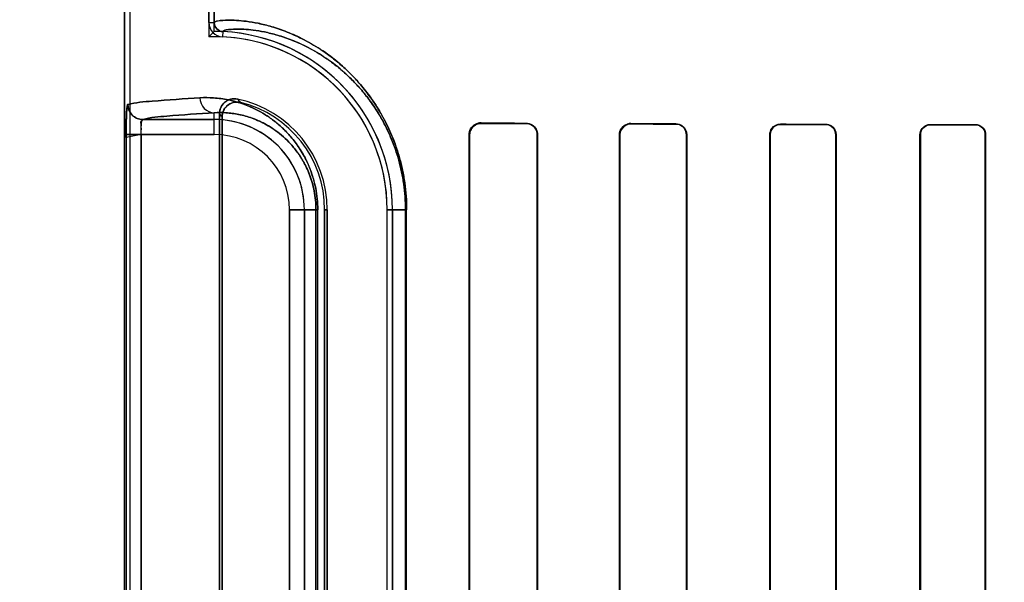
# Model space of a CAD drawing. Header units: millimetres. Extents: x 0 to 297, y 0 to 210.
# Tile 123 of 256: x 55.989 to 56.219, y 157.403 to 157.535. Entities that reach past the tile are written whole.
import ezdxf

# ---------------------------------------------------------------- set-up
doc = ezdxf.new("R2010")
doc.units = ezdxf.units.MM
doc.header["$LTSCALE"] = 16.335
doc.layers.get('0').update_dxf_attribs({"linetype": 'CONTINUOUS'})
for name, color, linetype in [('AXES_REF', 7, 'CONTINUOUS'), ('INTFCLR_1', 7, 'CONTINUOUS'), ('INTFCLR_72935', 7, 'CONTINUOUS')]:
    doc.layers.add(name, color=color, linetype=linetype)

msp = doc.modelspace()

# ---------------------------------------------------------------- linework, layer by layer
at = {"color": 7, "linetype": 'Continuous'}
for radius in [6.787079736, 6.7865, 6.743039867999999]:
    msp.add_circle((57.4637311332, 154.7114782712), radius, dxfattribs=at)
for radius, start, end in [(6.72, 278.2771290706, 261.7228709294), (6.874, 143.2753922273, 36.7246077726)]:
    msp.add_arc((57.4637311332, 154.7114782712), radius, start, end, dxfattribs=at)
at = {"layer": 'AXES_REF', "color": 9, "linetype": 'Continuous'}
for radius in [6.191158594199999, 4.150003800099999]:
    msp.add_circle((57.4637311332, 154.7114782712), radius, dxfattribs=at)
at = {"layer": 'AXES_REF', "color": 7, "linetype": 'Continuous'}
msp.add_arc((57.4637311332, 154.7114782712), 6.874, 143.2753924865, 270, dxfattribs=at)
at = {"layer": 'INTFCLR_1', "color": 6, "linetype": 'Continuous'}
for p, q in [((56.013449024, 159.0304683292), (56.013449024, 157.1614683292)), ((56.0146833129, 159.0304801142), (56.0146833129, 157.1614683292)), ((56.0332147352, 157.534154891), (56.0332147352, 158.3777818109)), ((56.034449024, 158.3777818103), (56.034449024, 157.5341548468)), ((56.0356833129, 157.5128924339), (56.0356833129, 157.3000442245)), ((56.0362957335, 157.300812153), (56.0362957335, 157.5121245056)), ((56.0939829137, 157.3049683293), (56.0939829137, 157.5079683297)), ((56.0941098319, 157.3049683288), (56.0941098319, 157.5079683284)), ((56.1098943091, 157.5079683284), (56.1098943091, 157.3049683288)), ((56.1100090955, 157.5079683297), (56.1100090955, 157.3049683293)), ((56.1291417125, 157.3049683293), (56.1291417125, 157.5079683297)), ((56.1292477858, 157.3049683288), (56.1292477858, 157.5079683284)), ((56.14477277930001, 157.5079683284), (56.14477277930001, 157.3049683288)), ((56.1448722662, 157.5079683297), (56.1448722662, 157.3049683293)), ((56.1642599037, 157.3049683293), (56.1642599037, 157.5079683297)), ((56.1643542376, 157.3049683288), (56.1643542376, 157.5079683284)), ((56.1796775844, 157.5079683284), (56.1796775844, 157.3049683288)), ((56.1797677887, 157.5079683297), (56.1797677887, 157.3049683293)), ((56.1993511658, 157.3049683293), (56.1993511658, 157.5079683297)), ((56.1994380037, 157.3049683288), (56.1994380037, 157.5079683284)), ((56.21460239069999, 157.5079683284), (56.21460239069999, 157.3049683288)), ((56.2146864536, 157.5079683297), (56.2146864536, 157.3049683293)), ((56.060238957, 157.4904683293), (56.060238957, 157.3224683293)), ((56.0608513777, 157.3224683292), (56.0608513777, 157.4904683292)), ((56.07485137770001, 157.3224683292), (56.07485137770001, 157.4904683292)), ((56.0760856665, 157.4904683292), (56.0760856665, 157.3224683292))]:
    msp.add_line(p, q, dxfattribs=at)
at = {"layer": 'INTFCLR_1', "color": 9, "linetype": 'Continuous'}
for p, q in [((56.0332147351, 157.5341546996), (56.034449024, 157.5341546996)), ((56.0364482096, 157.5320569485), (56.0363889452, 157.5308240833)), ((56.01772647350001, 157.5115283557), (56.034449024, 157.5115283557)), ((56.034449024, 157.5080288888), (56.034449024, 157.513099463)), ((56.0967854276, 157.5107561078), (56.0967854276, 157.510631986)), ((56.1072854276, 157.5105876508), (56.1072854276, 157.5107045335)), ((56.1317854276, 157.5106019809), (56.1317854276, 157.5104973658)), ((56.1422854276, 157.5104633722), (56.1422854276, 157.5105640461)), ((56.1667854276, 157.5104864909), (56.1667854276, 157.5103930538)), ((56.1772854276, 157.5103663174), (56.1772854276, 157.5104572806)), ((56.2017854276, 157.5103970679), (56.2017854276, 157.5103108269)), ((56.2122854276, 157.5102897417), (56.2122854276, 157.5103743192)), ((56.0138531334, 157.5080288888), (56.0138531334, 157.3049077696)), ((56.034449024, 157.5080288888), (56.0138531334, 157.5080288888)), ((56.01734947, 157.3049077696), (56.01734947, 157.5080288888)), ((56.0941098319, 157.5079683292), (56.0939829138, 157.5079683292)), ((56.1100090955, 157.5079683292), (56.1098943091, 157.5079683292)), ((56.1292477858, 157.5079683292), (56.1291417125, 157.5079683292)), ((56.1448722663, 157.5079683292), (56.1447727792, 157.5079683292)), ((56.1643542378, 157.5079683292), (56.1642599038, 157.5079683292)), ((56.1797677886, 157.5079683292), (56.1796775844, 157.5079683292)), ((56.1994380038, 157.5079683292), (56.19935116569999, 157.5079683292)), ((56.2146864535, 157.5079683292), (56.2146023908, 157.5079683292)), ((56.0520095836, 157.3224683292), (56.0520095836, 157.4904683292)), ((56.0586272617, 157.4904683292), (56.0520095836, 157.4904683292)), ((56.0555090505, 157.4904683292), (56.0555090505, 157.3224683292)), ((56.0582182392, 157.4904683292), (56.0582182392, 157.3224683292)), ((56.0586272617, 157.3224683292), (56.0586272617, 157.4904683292)), ((56.0608513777, 157.4904683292), (56.060238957, 157.4904683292)), ((56.07485137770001, 157.4904683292), (56.0793899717, 157.4904683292)), ((56.0791317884, 157.4904683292), (56.0791317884, 157.3224683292)), ((56.0793899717, 157.3224683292), (56.0793899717, 157.4904683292))]:
    msp.add_line(p, q, dxfattribs=at)
at = {"layer": 'INTFCLR_1', "color": 7, "linetype": 'Continuous'}
msp.add_lwpolyline([(56.0959325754, 157.5104957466), (56.096020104, 157.5105232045), (56.0961096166, 157.5105479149), (56.0962010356, 157.5105697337), (56.0962942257, 157.5105885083), (56.0963891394, 157.5106041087), (56.0964858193, 157.510616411), (56.0965842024, 157.5106252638), (56.09668411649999, 157.5106305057), (56.0967854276, 157.510631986)], dxfattribs=at)
at = {"layer": 'INTFCLR_1', "color": 6, "linetype": 'Continuous'}
for centre, radius, start, end in [((56.0365492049, 157.5341546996), 0.0033344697, 179.9999841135, 267.2452071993), ((56.0365492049, 157.5341546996), 0.0021001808, 180, 267.2444331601), ((56.034449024, 157.4904683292), 0.0416366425, 2.350000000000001e-08, 87.2478819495), ((56.034449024, 157.4904683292), 0.0404023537, 1.4556e-06, 87.24788270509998), ((56.034449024, 157.4904683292), 0.0264023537, 2.2274e-06, 78.1110819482), ((56.034449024, 157.4904683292), 0.025789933, 1.41e-07, 76.16476393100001)]:
    msp.add_arc(centre, radius, start, end, dxfattribs=at)
at = {"layer": 'INTFCLR_1', "color": 9, "linetype": 'Continuous'}
for centre, radius, start, end in [((55.990557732, 157.4703674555), 0.0674069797, 42.0440516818, 42.9598197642), ((56.034449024, 157.4904683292), 0.0210600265, 4.099999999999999e-09, 90.00000000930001), ((55.9907796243, 157.4764537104), 0.0578283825, 38.0856590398, 39.0588528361), ((56.034449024, 157.4904683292), 0.0175605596, 2.598e-07, 89.99999993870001)]:
    msp.add_arc(centre, radius, start, end, dxfattribs=at)
at = {"layer": 'INTFCLR_1', "color": 6, "linetype": 'Continuous'}
for major_axis, ratio, start_param, end_param in [((0.3650864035, 0), 0.0034906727, -2.5485709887, -2.4989177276), ((0.3860864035, 0), 0.0034906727, -2.4721230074, -2.4294368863), ((0.3650864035, 0), 0.0034906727, -2.3940887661, -2.3526946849), ((0.3860864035, 0), 0.0034906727, -2.3371288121, -2.3000343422), ((0.3650864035, 0), 0.0034906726, -2.2620717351, -2.2252929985), ((0.3860864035, 0), 0.0034906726, -2.217857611, -2.1841931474), ((0.3650864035, 0), 0.0034906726, -2.1431981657, -2.1093469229), ((0.3860864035, 0), 0.0034906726, -2.108530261, -2.0771538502)]:
    msp.add_ellipse((56.3995354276, 157.5114683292), major_axis=major_axis, ratio=ratio, start_param=start_param, end_param=end_param, dxfattribs=at)
at = {"layer": 'INTFCLR_1', "color": 9, "linetype": 'Continuous'}
for points, knots in [([(56.0344490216, 157.534154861), (56.0344490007, 157.5342518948), (56.03479180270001, 157.5344452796), (56.0358243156, 157.5346490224), (56.03756231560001, 157.5347622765), (56.0397739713, 157.5346932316), (56.0421068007, 157.5344665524), (56.0448650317, 157.5339995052), (56.04742300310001, 157.5333590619), (56.0496736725, 157.5326436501), (56.0522307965, 157.5317002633), (56.0556834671, 157.5301237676), (56.05918947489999, 157.5280359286), (56.0617136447, 157.5262087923), (56.0632427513, 157.5249837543), (56.0648559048, 157.5235970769), (56.0668984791, 157.5216356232), (56.0693135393, 157.5189252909), (56.0712559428, 157.5163336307), (56.07277123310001, 157.5139955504), (56.0743200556, 157.5113276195), (56.0757271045, 157.5083902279), (56.0767785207, 157.505624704), (56.07734539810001, 157.5039062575), (56.07788432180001, 157.5020846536), (56.0783457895, 157.5001960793), (56.07872188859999, 157.4982460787), (56.0792072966, 157.4951745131), (56.0793899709, 157.4925624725), (56.0793899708, 157.4904683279)], [0, 0, 0, 0, 0.0041250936, 0.0132564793, 0.0482716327, 0.075090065, 0.1080986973, 0.1475742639, 0.1940030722, 0.2200359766, 0.2479478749, 0.3098346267, 0.3811008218, 0.4210070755, 0.4422222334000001, 0.46437903, 0.5114245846, 0.562487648, 0.6185464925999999, 0.6489140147, 0.6808923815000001, 0.7496495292, 0.7870559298, 0.8066095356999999, 0.8265636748, 0.8678037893, 0.8891910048, 0.9109738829, 1, 1, 1, 1]), ([(56.0364482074, 157.5320569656), (56.0364478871, 157.5321514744), (56.0367656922, 157.532347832), (56.037754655, 157.5325550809), (56.0393971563, 157.532676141), (56.0414973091, 157.5326215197), (56.0437097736, 157.5324151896), (56.0463273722, 157.5319793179), (56.04875513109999, 157.5313759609), (56.05089166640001, 157.5306994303), (56.0533200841, 157.5298054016), (56.05659991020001, 157.5283079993), (56.0599301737, 157.5263217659), (56.062327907, 157.5245821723), (56.0637808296, 157.5234151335), (56.0653140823, 157.5220934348), (56.0672556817, 157.5202231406), (56.06955135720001, 157.5176379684), (56.0713976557, 157.5151654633), (56.0728381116, 157.5129343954), (56.0743109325, 157.5103874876), (56.0756487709, 157.5075831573), (56.07680705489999, 157.5045239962), (56.077596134, 157.5019892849), (56.0781387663, 157.4997590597), (56.078496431, 157.497896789), (56.0789580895, 157.4949630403), (56.07913178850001, 157.4924684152), (56.0791317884, 157.4904683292)], [0, 0, 0, 0, 0.004220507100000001, 0.0133546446, 0.0482658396, 0.0749773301, 0.1078559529, 0.147184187, 0.193454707, 0.2194070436, 0.2472394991, 0.3089771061, 0.3801211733, 0.4199834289, 0.4411824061, 0.463327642, 0.5103666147, 0.5614497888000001, 0.6175621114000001, 0.6479715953, 0.6800034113, 0.7489049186, 0.7864046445, 0.8260157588, 0.8673774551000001, 0.8888305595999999, 0.9106821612, 1, 1, 1, 1]), ([(56.0142335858, 157.5150278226), (56.0160887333, 157.5155303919), (56.0217701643, 157.5159581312), (56.027384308, 157.5163932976), (56.03110911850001, 157.51659893)], [0, 0, 0, 0, 0.3400295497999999, 1, 1, 1, 1]), ([(56.03110911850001, 157.51659893), (56.0321690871, 157.5166574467), (56.0343889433, 157.5166417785), (56.0378460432, 157.5161693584), (56.0415530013, 157.5151219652), (56.0447292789, 157.5136652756), (56.0473332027, 157.5120446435), (56.0490046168, 157.5107722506), (56.0503390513, 157.5095889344), (56.0517280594, 157.508218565), (56.05344337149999, 157.5062091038), (56.0549859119, 157.5038693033), (56.05612450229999, 157.5016888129), (56.056934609, 157.4998028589), (56.05763644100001, 157.4977166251), (56.0581867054, 157.4954446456), (56.0585444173, 157.493006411), (56.0586272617, 157.49132689), (56.0586272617, 157.490468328)], [0, 0, 0, 0, 0.0750536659, 0.1564805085, 0.2459796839, 0.3464559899, 0.4023291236, 0.4625807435, 0.4947026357, 0.5283756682, 0.6004715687, 0.6810517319, 0.7259046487, 0.7742538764, 0.8260146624, 0.8813433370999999, 0.9392998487, 1, 1, 1, 1]), ([(56.03110911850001, 157.51659893), (56.0311135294, 157.5157132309), (56.0317935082, 157.5138956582), (56.0335918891, 157.5131041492), (56.034449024, 157.513099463)], [0, 0, 0, 0, 0.5081941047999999, 1, 1, 1, 1]), ([(56.034449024, 157.513099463), (56.03075792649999, 157.5128938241), (56.0251948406, 157.5124587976), (56.0195639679, 157.5120307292), (56.01772647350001, 157.5115283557)], [0, 0, 0, 0, 0.659940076, 1, 1, 1, 1]), ([(56.034449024, 157.513099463), (56.0353589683, 157.5131577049), (56.0372670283, 157.5131601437), (56.04024321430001, 157.5127717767), (56.0434400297, 157.5118826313), (56.04618264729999, 157.5106320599), (56.04843268, 157.5092342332), (56.0502072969, 157.5078837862), (56.0519814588, 157.5062199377), (56.0537238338, 157.5041740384), (56.0550602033, 157.502140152), (56.0560471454, 157.5002436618), (56.0567497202, 157.4986019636), (56.0573585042, 157.496784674), (56.0578360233, 157.4948049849), (56.0581463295, 157.4926804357), (56.0582182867, 157.4912166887), (56.0582182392, 157.4904683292)], [0, 0, 0, 0, 0.0744477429, 0.1553151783, 0.2443339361, 0.3444117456, 0.4002041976, 0.4603600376, 0.5261873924, 0.5984175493, 0.6792891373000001, 0.724268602, 0.7728488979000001, 0.8249350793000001, 0.8805719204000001, 0.9388974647, 1, 1, 1, 1])]:
    msp.add_open_spline(points, degree=3, knots=knots, dxfattribs=at)
at = {"layer": 'INTFCLR_1', "color": 6, "linetype": 'Continuous'}
for points, knots in [([(56.03988830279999, 157.5163043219), (56.0393400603, 157.5164197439), (56.0381679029, 157.516378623), (56.0363375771, 157.5153462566), (56.0356833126, 157.5138038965), (56.0356833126, 157.5128924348)], [0, 0, 0, 0, 0.2757365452, 0.5514172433, 1, 1, 1, 1]), ([(56.0362957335, 157.5121245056), (56.0362957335, 157.5126960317), (56.0365877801, 157.5138537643), (56.0380219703, 157.5154450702), (56.039712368, 157.5157326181), (56.0406161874, 157.5155100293)], [0, 0, 0, 0, 0.2761842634, 0.5501881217, 1, 1, 1, 1]), ([(56.0939829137, 157.5079683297), (56.0939829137, 157.5084500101), (56.0943342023, 157.5098884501), (56.0958525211, 157.5107609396), (56.0967854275, 157.5107561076)], [0, 0, 0, 0, 0.3405065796, 1, 1, 1, 1]), ([(56.1072854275, 157.5107045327), (56.1077899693, 157.5107021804), (56.1091992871, 157.5103214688), (56.1100090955, 157.508847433), (56.1100090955, 157.5079683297)], [0, 0, 0, 0, 0.3646493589, 1, 1, 1, 1]), ([(56.1072854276, 157.5105876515), (56.1077499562, 157.5105857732), (56.10909559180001, 157.5102400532), (56.1098943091, 157.5088270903), (56.1098943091, 157.5079683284)], [0, 0, 0, 0, 0.3510423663, 1, 1, 1, 1]), ([(56.1291417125, 157.5079683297), (56.1291417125, 157.5084722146), (56.1295213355, 157.5098413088), (56.1309494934, 157.5106051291), (56.1317854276, 157.5106019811)], [0, 0, 0, 0, 0.3760825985, 1, 1, 1, 1]), ([(56.1292477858, 157.5079683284), (56.1292477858, 157.5084740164), (56.1296340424, 157.5097935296), (56.13100309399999, 157.5104999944), (56.1317854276, 157.5104973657)], [0, 0, 0, 0, 0.3926070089, 1, 1, 1, 1]), ([(56.1422854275, 157.5105640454), (56.1428049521, 157.5105622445), (56.144151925, 157.5101607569), (56.1448722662, 157.5087654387), (56.1448722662, 157.5079683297)], [0, 0, 0, 0, 0.3945869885, 1, 1, 1, 1]), ([(56.1422854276, 157.5104633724), (56.1428040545, 157.5104617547), (56.1441036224, 157.510056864), (56.14477277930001, 157.5087168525), (56.14477277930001, 157.5079683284)], [0, 0, 0, 0, 0.4092869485, 1, 1, 1, 1]), ([(56.1642599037, 157.5079683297), (56.1642599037, 157.5084883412), (56.1646628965, 157.5098046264), (56.1660223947, 157.5104886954), (56.1667854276, 157.5104864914)], [0, 0, 0, 0, 0.4052939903, 1, 1, 1, 1]), ([(56.1643542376, 157.5079683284), (56.1643542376, 157.5084769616), (56.1647504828, 157.5097459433), (56.1660583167, 157.5103949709), (56.1667854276, 157.5103930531)], [0, 0, 0, 0, 0.4115998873, 1, 1, 1, 1]), ([(56.17728542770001, 157.5104572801), (56.1777567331, 157.5104560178), (56.17904346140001, 157.5100993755), (56.1797677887, 157.5087580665), (56.1797677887, 157.5079683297)], [0, 0, 0, 0, 0.3737436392, 1, 1, 1, 1]), ([(56.17728542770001, 157.5103663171), (56.1777338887, 157.510365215), (56.1789725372, 157.5100273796), (56.1796775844, 157.5087344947), (56.1796775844, 157.5079683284)], [0, 0, 0, 0, 0.3692176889, 1, 1, 1, 1]), ([(56.1993511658, 157.5079683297), (56.1993511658, 157.5084875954), (56.1997582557, 157.5097605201), (56.2010666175, 157.5103986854), (56.2017854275, 157.5103970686)], [0, 0, 0, 0, 0.4194128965, 1, 1, 1, 1]), ([(56.1994380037, 157.5079683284), (56.1994380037, 157.5084732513), (56.1998349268, 157.5097017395), (56.2010961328, 157.5103122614), (56.2017854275, 157.5103108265)], [0, 0, 0, 0, 0.4228059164, 1, 1, 1, 1]), ([(56.2122854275, 157.5103743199), (56.21286565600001, 157.5103731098), (56.21413590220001, 157.5098964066), (56.2146864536, 157.5086139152), (56.2146864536, 157.5079683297)], [0, 0, 0, 0, 0.4733419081, 1, 1, 1, 1]), ([(56.2122854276, 157.5102897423), (56.2127590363, 157.5102888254), (56.2139673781, 157.5099223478), (56.21460239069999, 157.5086738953), (56.21460239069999, 157.5079683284)], [0, 0, 0, 0, 0.4016443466, 1, 1, 1, 1])]:
    msp.add_open_spline(points, degree=3, knots=knots, dxfattribs=at)
at = {"layer": 'INTFCLR_1', "color": 7, "linetype": 'Continuous'}
for points, knots in [([(56.014276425, 157.5150721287), (56.0141385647, 157.5152363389), (56.0140154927, 157.5137762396), (56.0139327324, 157.5129096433), (56.0138651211, 157.5104672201), (56.0138531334, 157.5089137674), (56.0138531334, 157.5080288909)], [0, 0, 0, 0, 0.090819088, 0.3065073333, 0.6251820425, 1, 1, 1, 1]), ([(56.0138531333, 157.5080288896), (56.0138531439, 157.5086759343), (56.01385944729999, 157.5099203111), (56.01390055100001, 157.5116642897), (56.0139490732, 157.5133586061), (56.0140892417, 157.5144450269), (56.0142335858, 157.5150278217)], [0, 0, 0, 0, 0.2764959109, 0.5316625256, 0.7456761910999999, 1, 1, 1, 1]), ([(56.01772647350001, 157.5115283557), (56.0168353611, 157.5115293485), (56.0149793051, 157.5122786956), (56.0142345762, 157.5141355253), (56.0142335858, 157.5150278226)], [0, 0, 0, 0, 0.4996677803, 1, 1, 1, 1]), ([(56.014276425, 157.5150721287), (56.0142732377, 157.5144013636), (56.0146189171, 157.5132193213), (56.0159254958, 157.5118992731), (56.0171027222, 157.5115473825), (56.0177688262, 157.511550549)], [0, 0, 0, 0, 0.3692997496, 0.633266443, 1, 1, 1, 1]), ([(56.01734947, 157.5080288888), (56.0173494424, 157.5086146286), (56.01754206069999, 157.5095531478), (56.0171404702, 157.511448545), (56.01772647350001, 157.5115283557)], [0, 0, 0, 0, 0.4975901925, 1, 1, 1, 1]), ([(56.01734947, 157.5080288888), (56.0173494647, 157.5082540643), (56.0173539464, 157.5091343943), (56.0174332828, 157.5103658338), (56.0175142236, 157.5111211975), (56.01768167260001, 157.5116022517), (56.0177688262, 157.511550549)], [0, 0, 0, 0, 0.1877948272, 0.7473227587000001, 0.9154867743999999, 1, 1, 1, 1]), ([(56.0941098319, 157.5079683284), (56.0941096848, 157.5084315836), (56.0944482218, 157.509811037), (56.0958974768, 157.5106170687), (56.0967854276, 157.5106319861)], [0, 0, 0, 0, 0.3428139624, 1, 1, 1, 1]), ([(56.0941098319, 157.5079683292), (56.0941098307, 157.5084502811), (56.09441264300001, 157.5095609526), (56.0953548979, 157.5103035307), (56.0959325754, 157.5104957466)], [0, 0, 0, 0, 0.4418459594, 1, 1, 1, 1])]:
    msp.add_open_spline(points, degree=3, knots=knots, dxfattribs=at)
at = {"layer": 'INTFCLR_72935', "color": 6, "linetype": 'Continuous'}
for p, q in [((56.013449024, 157.1614683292), (56.013449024, 159.0304683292)), ((56.014683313, 159.0304918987), (56.014683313, 157.1614683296)), ((56.0332147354, 158.3810848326), (56.0332147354, 157.5308518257)), ((56.034449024, 157.5321049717), (56.034449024, 158.3798316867)), ((56.0356833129, 157.3000442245), (56.0356833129, 157.5128924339)), ((56.0362957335, 157.5121245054), (56.0362957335, 157.3008121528)), ((56.0939829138, 157.5079683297), (56.0939829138, 157.3049683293)), ((56.0941098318, 157.5079683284), (56.0941098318, 157.3049683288)), ((56.1098943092, 157.3049683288), (56.1098943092, 157.5079683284)), ((56.1100090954, 157.3049683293), (56.1100090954, 157.5079683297)), ((56.1291417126, 157.5079683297), (56.1291417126, 157.3049683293)), ((56.1292477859, 157.5079683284), (56.1292477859, 157.3049683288)), ((56.1447727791, 157.3049683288), (56.1447727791, 157.5079683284)), ((56.1448722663, 157.3049683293), (56.1448722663, 157.5079683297)), ((56.1642599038, 157.5079683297), (56.1642599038, 157.3049683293)), ((56.1643542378, 157.5079683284), (56.1643542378, 157.3049683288)), ((56.1796775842, 157.3049683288), (56.1796775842, 157.5079683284)), ((56.1797677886, 157.3049683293), (56.1797677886, 157.5079683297)), ((56.19935116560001, 157.5079683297), (56.19935116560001, 157.3049683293)), ((56.1994380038, 157.5079683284), (56.1994380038, 157.3049683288)), ((56.2146023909, 157.3049683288), (56.2146023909, 157.5079683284)), ((56.2146864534, 157.3049683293), (56.2146864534, 157.5079683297)), ((56.060238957, 157.3224683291), (56.060238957, 157.4904683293)), ((56.0608513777, 157.4904683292), (56.0608513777, 157.3224683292)), ((56.07485137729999, 157.3224683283), (56.07485137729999, 157.4904683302)), ((56.0760856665, 157.3224683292), (56.0760856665, 157.4904683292))]:
    msp.add_line(p, q, dxfattribs=at)
at = {"layer": 'INTFCLR_72935', "color": 9, "linetype": 'Continuous'}
for p, q in [((56.034449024, 157.5115283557), (56.01772647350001, 157.5115283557)), ((56.034449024, 157.5080288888), (56.034449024, 157.513099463)), ((56.0967854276, 157.510631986), (56.0967854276, 157.5107561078)), ((56.1072854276, 157.5107045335), (56.1072854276, 157.5105876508)), ((56.1317854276, 157.5104973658), (56.1317854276, 157.5106019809)), ((56.1422854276, 157.5105640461), (56.1422854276, 157.5104633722)), ((56.1667854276, 157.5103930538), (56.1667854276, 157.5104864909)), ((56.1772854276, 157.5104572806), (56.1772854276, 157.5103663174)), ((56.2017854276, 157.5103108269), (56.2017854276, 157.5103970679)), ((56.2122854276, 157.5103743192), (56.2122854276, 157.5102897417)), ((56.0138531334, 157.5080288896), (56.0138531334, 157.3049077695)), ((56.01734947, 157.5080288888), (56.01734947, 157.3049077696)), ((56.01734947, 157.5080288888), (56.034449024, 157.5080288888)), ((56.0939829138, 157.5079683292), (56.0941098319, 157.5079683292)), ((56.1098943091, 157.5079683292), (56.1100090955, 157.5079683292)), ((56.1291417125, 157.5079683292), (56.1292477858, 157.5079683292)), ((56.1447727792, 157.5079683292), (56.1448722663, 157.5079683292)), ((56.1642599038, 157.5079683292), (56.1643542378, 157.5079683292)), ((56.1796775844, 157.5079683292), (56.1797677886, 157.5079683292)), ((56.19935116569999, 157.5079683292), (56.1994380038, 157.5079683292)), ((56.2146023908, 157.5079683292), (56.2146864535, 157.5079683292)), ((56.0520095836, 157.4904683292), (56.0520095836, 157.3224683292)), ((56.0520095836, 157.4904683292), (56.0586272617, 157.4904683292)), ((56.0555090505, 157.3224683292), (56.0555090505, 157.4904683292)), ((56.0582182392, 157.3224683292), (56.0582182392, 157.4904683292)), ((56.0586272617, 157.322468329), (56.0586272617, 157.49046833)), ((56.060238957, 157.4904683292), (56.0608513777, 157.4904683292)), ((56.0793899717, 157.4904683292), (56.07485137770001, 157.4904683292)), ((56.0791317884, 157.3224683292), (56.0791317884, 157.4904683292)), ((56.0793899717, 157.3224683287), (56.0793899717, 157.4904683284))]:
    msp.add_line(p, q, dxfattribs=at)
at = {"layer": 'INTFCLR_72935', "color": 7, "linetype": 'Continuous'}
for p, q in [((56.01734947, 157.5080288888), (56.0138516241, 157.5073526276)), ((56.0138531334, 157.5080288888), (56.01734947, 157.5080288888))]:
    msp.add_line(p, q, dxfattribs=at)
for points in [[(56.0959161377, 157.5106218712), (56.0960024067, 157.510648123), (56.0960911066, 157.5106719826), (56.0961821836, 157.5106932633), (56.09627515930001, 157.5107117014), (56.0963703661, 157.5107272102), (56.09646896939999, 157.5107397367), (56.0965713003, 157.5107489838), (56.0966768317, 157.5107545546), (56.0967854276, 157.5107561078)], [(56.0967854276, 157.510631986), (56.0966900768, 157.5106306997), (56.0965938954, 157.5106259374), (56.0964970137, 157.510617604), (56.0963988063, 157.5106055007), (56.0963001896, 157.5105895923), (56.0962035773, 157.5105702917), (56.0961098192, 157.5105479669), (56.09601824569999, 157.5105226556), (56.09592893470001, 157.5104945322)], [(56.130913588, 157.51045698), (56.1310032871, 157.5104862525), (56.1310949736, 157.5105125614), (56.13118855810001, 157.5105357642), (56.1312838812, 157.5105557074), (56.1313808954, 157.5105722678), (56.1314796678, 157.5105853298), (56.1315801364, 157.5105947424), (56.131682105, 157.5106003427), (56.1317854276, 157.5106019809)]]:
    msp.add_lwpolyline(points, dxfattribs=at)
at = {"layer": 'INTFCLR_72935', "color": 6, "linetype": 'Continuous'}
for centre, radius, start, end in [((56.1158579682, 157.450686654), 0.115136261, 134.996701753, 135.872016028), ((56.034449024, 157.4904683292), 0.0416366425, 0, 90), ((56.034449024, 157.4904683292), 0.0404023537, 1.4556e-06, 91.7506537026), ((56.034449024, 157.4904683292), 0.0264023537, 2.2274e-06, 78.1110819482), ((56.034449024, 157.4904683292), 0.025789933, 2.407e-07, 76.16476395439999)]:
    msp.add_arc(centre, radius, start, end, dxfattribs=at)
at = {"layer": 'INTFCLR_72935', "color": 9, "linetype": 'Continuous'}
for centre, radius, start, end in [((55.9905576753, 157.470367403), 0.067407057, 42.0440525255, 42.95981956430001), ((56.034449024, 157.4904683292), 0.0210600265, 0, 89.9999999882), ((55.9907796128, 157.4764537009), 0.0578283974, 38.08565945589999, 39.0588530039), ((56.034449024, 157.4904683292), 0.0175605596, 2.598e-07, 89.99999993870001)]:
    msp.add_arc(centre, radius, start, end, dxfattribs=at)
at = {"layer": 'INTFCLR_72935', "color": 6, "linetype": 'Continuous'}
for major_axis, ratio, start_param, end_param in [((0.3650864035, 0), 0.0034906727, -2.5485709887, -2.4989177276), ((0.3860864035, 0), 0.0034906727, -2.4721230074, -2.4294368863), ((0.3650864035, 0), 0.0034906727, -2.3940887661, -2.3526946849), ((0.3860864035, 0), 0.0034906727, -2.3371288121, -2.3000343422), ((0.3650864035, 0), 0.0034906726, -2.262071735, -2.2252929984), ((0.3860864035, 0), 0.0034906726, -2.217857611, -2.1841931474), ((0.3650864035, 0), 0.0034906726, -2.1431981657, -2.1093469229), ((0.3860864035, 0), 0.0034906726, -2.108530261, -2.0771538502)]:
    msp.add_ellipse((56.3995354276, 157.5114683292), major_axis=major_axis, ratio=ratio, start_param=start_param, end_param=end_param, dxfattribs=at)
at = {"layer": 'INTFCLR_72935', "color": 9, "linetype": 'Continuous'}
for points, knots in [([(56.0793899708, 157.490468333), (56.0793899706, 157.4925601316), (56.07920769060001, 157.4951694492), (56.0787234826, 157.4982367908), (56.0783488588, 157.5001815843), (56.0777811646, 157.5025090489), (56.0769550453, 157.5051575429), (56.0757416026, 157.5083563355), (56.0743398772, 157.5112890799), (56.0727967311, 157.513953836), (56.0712816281, 157.5162975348), (56.0696863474, 157.5184299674), (56.0680376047, 157.5203575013), (56.0664616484, 157.5220548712), (56.0638297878, 157.5245829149), (56.0600831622, 157.5275021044), (56.0563057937, 157.5297543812), (56.0534766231, 157.5311316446), (56.05095974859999, 157.5322007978), (56.0480513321, 157.5332023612), (56.044847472, 157.5340035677), (56.042079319, 157.5344704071), (56.0397423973, 157.5346954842), (56.0375370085, 157.5347616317), (56.0358108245, 157.5346471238), (56.0347860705, 157.534443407), (56.0344489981, 157.534250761), (56.0344490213, 157.5341548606)], [0, 0, 0, 0, 0.0889297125, 0.1106979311, 0.1320162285, 0.1731128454, 0.2124730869, 0.2498857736, 0.3184953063, 0.3503447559, 0.3807559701, 0.4371029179, 0.4633859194, 0.4885674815, 0.5355457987, 0.6184007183, 0.6898544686, 0.7220801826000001, 0.7521192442, 0.8060667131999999, 0.8526634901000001, 0.8923374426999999, 0.9253922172, 0.9521387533, 0.9869002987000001, 0.9959229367, 1, 1, 1, 1]), ([(56.0791317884, 157.4904683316), (56.07913178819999, 157.492466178), (56.0789584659, 157.4949581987), (56.0784979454, 157.4978879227), (56.078141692, 157.4997451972), (56.0776018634, 157.5019677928), (56.0768162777, 157.5044968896), (56.0756625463, 157.5075508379), (56.0743297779, 157.5103506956), (56.07286235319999, 157.5128945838), (56.0714220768, 157.5151310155), (56.0699055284, 157.5171656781), (56.0683380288, 157.5190045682), (56.0668402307, 157.5206231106), (56.06433968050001, 157.523032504), (56.0607800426, 157.5258133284), (56.0571906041, 157.5279568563), (56.05450292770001, 157.529265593), (56.05211305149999, 157.5302800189), (56.0493518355, 157.5312282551), (56.0463107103, 157.5319831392), (56.0436836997, 157.5324187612), (56.0414673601, 157.5326235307), (56.0393731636, 157.5326753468), (56.0377418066, 157.5325532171), (56.0367603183, 157.5323458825), (56.03644788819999, 157.5321503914), (56.0364482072, 157.5320569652)], [0, 0, 0, 0, 0.08922075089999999, 0.1110575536, 0.1324414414, 0.1736590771, 0.2131269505, 0.2506329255, 0.319386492, 0.3512892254, 0.3817425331, 0.4381432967, 0.4644401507, 0.4896280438, 0.5365996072, 0.6193826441, 0.6907139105, 0.7228668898, 0.7528287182, 0.8066156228, 0.8530532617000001, 0.8925788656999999, 0.9255032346, 0.9521430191, 0.986801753, 0.9958277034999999, 1, 1, 1, 1]), ([(56.0311091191, 157.51659893), (56.0273843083, 157.5163932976), (56.0217701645, 157.5159581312), (56.0160887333, 157.5155303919), (56.0142335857, 157.5150278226)], [0, 0, 0, 0, 0.6599704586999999, 1, 1, 1, 1]), ([(56.0586272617, 157.4904683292), (56.0586272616, 157.4913175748), (56.058545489, 157.4929936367), (56.0581906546, 157.4954246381), (56.0576415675, 157.4976980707), (56.0569443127, 157.4997769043), (56.0561390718, 157.5016575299), (56.0552584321, 157.5033501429), (56.05432425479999, 157.5048738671), (56.0530668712, 157.5066500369), (56.05143645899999, 157.5085603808), (56.0493912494, 157.5104769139), (56.0473494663, 157.5120331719), (56.044752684, 157.51365236), (56.0415819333, 157.515111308), (56.0384156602, 157.5160100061), (56.0360208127, 157.5164190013), (56.0338083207, 157.5166457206), (56.0321717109, 157.5166575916), (56.0311091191, 157.51659893)], [0, 0, 0, 0, 0.0600375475, 0.1184073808, 0.1734336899, 0.2251567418, 0.2732358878, 0.3179126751, 0.3599266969, 0.3994875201, 0.47167102, 0.537033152, 0.5972817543, 0.6528632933, 0.7531314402, 0.8428522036, 0.8846845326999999, 0.9247655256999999, 1, 1, 1, 1]), ([(56.0311091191, 157.51659893), (56.0311135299, 157.515713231), (56.0317935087, 157.5138956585), (56.0335918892, 157.5131041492), (56.034449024, 157.513099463)], [0, 0, 0, 0, 0.5081941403, 1, 1, 1, 1]), ([(56.01772647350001, 157.5115283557), (56.0195639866, 157.5120306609), (56.0251948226, 157.5124588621), (56.0307579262, 157.5128938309), (56.034449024, 157.513099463)], [0, 0, 0, 0, 0.3400599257, 1, 1, 1, 1]), ([(56.0582182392, 157.4904683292), (56.0582182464, 157.4912085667), (56.0581472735, 157.4926693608), (56.0578393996, 157.4947878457), (56.0573629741, 157.4967685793), (56.0567582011, 157.4985790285), (56.0560597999, 157.5002163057), (56.0552960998, 157.5016893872), (56.0544861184, 157.5030148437), (56.05339650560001, 157.5045582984), (56.0519843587, 157.5062166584), (56.0502136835, 157.5078779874), (56.04844672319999, 157.5092243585), (56.0462028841, 157.5106209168), (56.04346500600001, 157.5118734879), (56.0407336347, 157.5126368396), (56.03867047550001, 157.5129770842), (56.0367676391, 157.5131594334), (56.0353612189, 157.5131578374), (56.034449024, 157.513099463)], [0, 0, 0, 0, 0.0604339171, 0.1191792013, 0.1745255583, 0.2265330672, 0.2748338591, 0.3197007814, 0.3618819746, 0.401549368, 0.4738586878, 0.5392604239, 0.5994174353, 0.6549168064, 0.7547846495, 0.8440250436, 0.8855731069, 0.9253749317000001, 1, 1, 1, 1])]:
    msp.add_open_spline(points, degree=3, knots=knots, dxfattribs=at)
at = {"layer": 'INTFCLR_72935', "color": 6, "linetype": 'Continuous'}
for points, knots in [([(56.0364482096, 157.5320569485), (56.0359331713, 157.5320817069), (56.03487397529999, 157.5325480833), (56.0344490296, 157.5336300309), (56.034449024, 157.5341548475)], [0, 0, 0, 0, 0.4955867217, 1, 1, 1, 1]), ([(56.0356833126, 157.5128924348), (56.0356833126, 157.5134526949), (56.0359650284, 157.5145912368), (56.03735233, 157.5161696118), (56.0389963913, 157.5164920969), (56.03988830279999, 157.5163043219)], [0, 0, 0, 0, 0.2757362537, 0.5514164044, 1, 1, 1, 1]), ([(56.0406161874, 157.5155100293), (56.0400612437, 157.5156466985), (56.0388672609, 157.5156399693), (56.03697916, 157.514627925), (56.0362957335, 157.5130553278), (56.0362957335, 157.5121245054)], [0, 0, 0, 0, 0.2761837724, 0.5501894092, 1, 1, 1, 1]), ([(56.0142335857, 157.5150278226), (56.0142345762, 157.5141355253), (56.0149793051, 157.5122786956), (56.0168353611, 157.5115293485), (56.01772647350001, 157.5115283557)], [0, 0, 0, 0, 0.5003322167, 1, 1, 1, 1]), ([(56.01734947, 157.5080288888), (56.0173474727, 157.5082462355), (56.0173433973, 157.5091454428), (56.0174251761, 157.5103617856), (56.0174921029, 157.5111714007), (56.0176543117, 157.5115528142), (56.01772647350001, 157.5115283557)], [0, 0, 0, 0, 0.1826563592, 0.7651859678, 0.9359698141, 1, 1, 1, 1]), ([(56.1072854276, 157.5107045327), (56.1078005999, 157.5107021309), (56.1092122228, 157.5103107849), (56.1100090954, 157.5088376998), (56.1100090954, 157.5079683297)], [0, 0, 0, 0, 0.3720910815, 1, 1, 1, 1]), ([(56.1098943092, 157.5079683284), (56.1098943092, 157.5084630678), (56.1095243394, 157.5098170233), (56.1081166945, 157.5105842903), (56.1072854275, 157.5105876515)], [0, 0, 0, 0, 0.3731029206, 1, 1, 1, 1]), ([(56.1317854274, 157.5104973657), (56.1312718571, 157.5104990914), (56.1299495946, 157.5101086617), (56.1292477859, 157.5087432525), (56.1292477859, 157.5079683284)], [0, 0, 0, 0, 0.3985830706, 1, 1, 1, 1]), ([(56.1447727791, 157.5079683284), (56.1447727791, 157.5084752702), (56.1443838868, 157.5097734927), (56.1430448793, 157.5104610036), (56.1422854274, 157.5104633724)], [0, 0, 0, 0, 0.4003023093, 1, 1, 1, 1]), ([(56.1422854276, 157.5105640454), (56.1428132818, 157.5105622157), (56.144162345, 157.5101526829), (56.1448722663, 157.5087577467), (56.1448722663, 157.5079683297)], [0, 0, 0, 0, 0.4007193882, 1, 1, 1, 1]), ([(56.1642599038, 157.5079683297), (56.1642599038, 157.5084878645), (56.1646616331, 157.5098044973), (56.1660218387, 157.510488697), (56.16678542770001, 157.5104864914)], [0, 0, 0, 0, 0.4048974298, 1, 1, 1, 1]), ([(56.16678542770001, 157.5103930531), (56.1663123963, 157.5103943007), (56.1650498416, 157.5100389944), (56.1643542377, 157.5087287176), (56.1643542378, 157.5079683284)], [0, 0, 0, 0, 0.3835126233, 1, 1, 1, 1]), ([(56.1772854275, 157.5104572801), (56.1777688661, 157.5104559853), (56.1790583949, 157.5100873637), (56.1797677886, 157.5087469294), (56.1797677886, 157.5079683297)], [0, 0, 0, 0, 0.3830625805, 1, 1, 1, 1]), ([(56.1796775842, 157.5079683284), (56.1796775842, 157.5084768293), (56.17928151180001, 157.5097296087), (56.17799581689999, 157.5103645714), (56.1772854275, 157.5103663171)], [0, 0, 0, 0, 0.4171827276, 1, 1, 1, 1]), ([(56.19935116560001, 157.5079683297), (56.19935116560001, 157.5084914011), (56.1997617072, 157.5097655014), (56.2010701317, 157.5103986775), (56.2017854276, 157.5103970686)], [0, 0, 0, 0, 0.4223873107, 1, 1, 1, 1]), ([(56.2017854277, 157.5103108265), (56.2012180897, 157.5103120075), (56.1999758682, 157.5098493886), (56.1994380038, 157.5085974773), (56.1994380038, 157.5079683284)], [0, 0, 0, 0, 0.4741703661, 1, 1, 1, 1]), ([(56.2146023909, 157.5079683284), (56.2146023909, 157.508475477), (56.2142030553, 157.509691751), (56.2129593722, 157.5102884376), (56.2122854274, 157.5102897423)], [0, 0, 0, 0, 0.429388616, 1, 1, 1, 1]), ([(56.2122854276, 157.5103743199), (56.2127373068, 157.5103733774), (56.2139810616, 157.5100331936), (56.2146864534, 157.5087355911), (56.2146864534, 157.5079683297)], [0, 0, 0, 0, 0.370654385, 1, 1, 1, 1])]:
    msp.add_open_spline(points, degree=3, knots=knots, dxfattribs=at)
at = {"layer": 'INTFCLR_72935', "color": 7, "linetype": 'Continuous'}
for points, knots in [([(56.0138516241, 157.5073526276), (56.0138496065, 157.5078033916), (56.0138546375, 157.5089129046), (56.01386928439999, 157.5104214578), (56.01390299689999, 157.5118360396), (56.01395768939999, 157.5130835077), (56.0140040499, 157.5141361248), (56.0141280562, 157.5147666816), (56.0141769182, 157.5150124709), (56.0142335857, 157.5150278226)], [0, 0, 0, 0, 0.1753970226, 0.4315905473, 0.5876692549, 0.7243269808, 0.9227195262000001, 0.9771554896, 1, 1, 1, 1]), ([(56.0142335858, 157.5150278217), (56.0140891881, 157.5144445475), (56.01394897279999, 157.5133572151), (56.0139004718, 157.5116616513), (56.0138594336, 157.5099181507), (56.0138531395, 157.5086746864), (56.0138531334, 157.5080288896)], [0, 0, 0, 0, 0.2545281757, 0.4687267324, 0.7240371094, 1, 1, 1, 1]), ([(56.0967854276, 157.5107561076), (56.0963092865, 157.5107507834), (56.0948716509, 157.5104269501), (56.0939794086, 157.5089060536), (56.0939829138, 157.5079683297)], [0, 0, 0, 0, 0.336777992, 1, 1, 1, 1]), ([(56.0967854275, 157.5106319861), (56.0962842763, 157.5106250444), (56.09490085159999, 157.5102718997), (56.0941056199, 157.5088219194), (56.0941098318, 157.5079683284)], [0, 0, 0, 0, 0.3699431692, 1, 1, 1, 1]), ([(56.09592893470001, 157.5104945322), (56.0954820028, 157.5103451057), (56.094524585, 157.5097148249), (56.0941098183, 157.5085863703), (56.0941098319, 157.5079683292)], [0, 0, 0, 0, 0.4326207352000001, 1, 1, 1, 1]), ([(56.1317854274, 157.5106019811), (56.1312463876, 157.5105984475), (56.1298700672, 157.5101973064), (56.1291361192, 157.508771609), (56.1291417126, 157.5079683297)], [0, 0, 0, 0, 0.4015728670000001, 1, 1, 1, 1])]:
    msp.add_open_spline(points, degree=3, knots=knots, dxfattribs=at)

doc.saveas('drawing.dxf')
